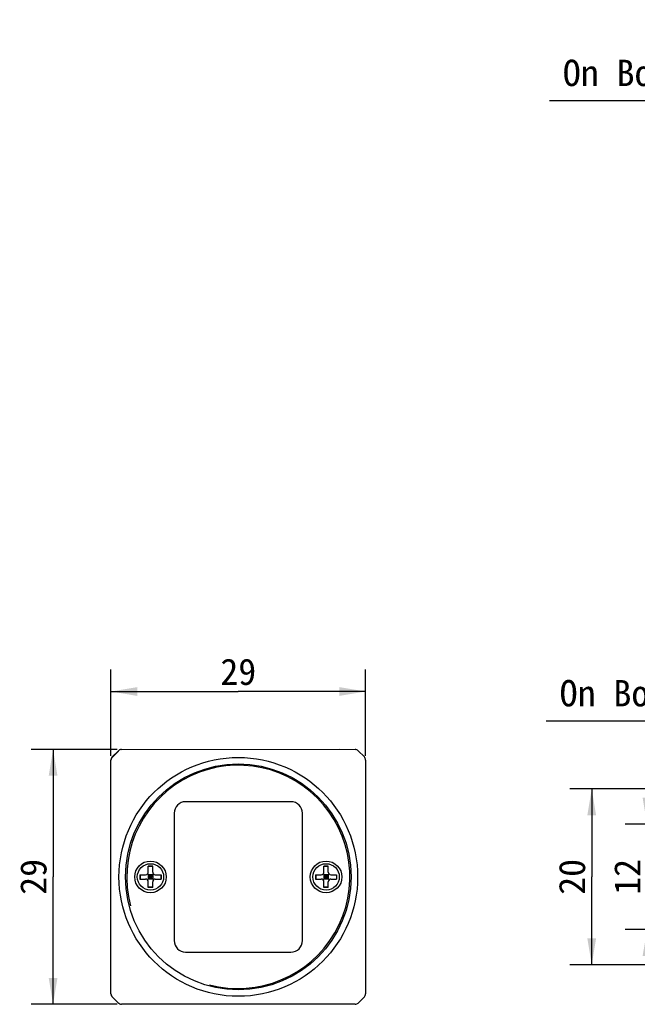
# Model space of a CAD drawing. Header units: millimetres. Extents: x 44 to 250, y 96 to 232.
# Tile 1 of 7: x 44 to 115, y 120 to 232. Entities that reach past the tile are written whole.
import ezdxf
from ezdxf.enums import TextEntityAlignment as Align

# ---------------------------------------------------------------- set-up
doc = ezdxf.new("R2010")
doc.units = ezdxf.units.MM
doc.header["$LTSCALE"] = 16.335
doc.header["$PDMODE"] = 3
doc.header["$PDSIZE"] = 8
doc.layers.get('0').update_dxf_attribs({"linetype": 'CONTINUOUS'})
doc.layers.get('Defpoints').update_dxf_attribs({"linetype": 'CONTINUOUS'})
doc.layers.add('00_COMPONENTS', color=7, linetype='CONTINUOUS')
doc.layers.add('51__DRAFT_DIMS', color=7, linetype='CONTINUOUS')
doc.styles.get("Standard").update_dxf_attribs({"font": 'simfang.ttf'})
doc.dimstyles.new('DIMSTYLE_2', dxfattribs={"dimtxt": 3, "dimasz": 3, "dimexe": 2.5, "dimexo": 0.5, "dimgap": 0.75, "dimtad": 1, "dimdsep": 46, "dimtxsty": 'STANDARD', "dimblk": '_FILLED', "dimblk1": '_FILLED', "dimblk2": '_FILLED', "dimcen": 0.09, "dimclrt": 3, "dimazin": 2, "dimtp": 0.2, "dimtm": 0.2, "dimtfac": 1, "dimtofl": 0, "dimtmove": 0, "dimatfit": 3, "dimldrblk": '_FILLED', "dimfxl": 1, "dimtolj": 1, "dimarcsym": 0})
doc.dimstyles.new('DIMSTYLE_4', dxfattribs={"dimtxt": 3, "dimasz": 3, "dimexe": 2.5, "dimexo": 0.5, "dimtad": 1, "dimdsep": 46, "dimtxsty": 'STANDARD', "dimblk": '_FILLED', "dimblk1": '_FILLED', "dimblk2": '_FILLED', "dimcen": 0.09, "dimclrt": 3, "dimazin": 2, "dimtp": 0.1, "dimtm": 0.1, "dimtfac": 1, "dimtofl": 0, "dimtmove": 0, "dimatfit": 1, "dimldrblk": '_FILLED', "dimfxl": 1, "dimtolj": 1, "dimarcsym": 0})

# ---------------------------------------------------------------- blocks, each defined once
blk = doc.blocks.new('_FILLED')
at = {"color": 0, "linetype": 'ByBlock'}
blk.add_solid([(0, 0), (-1, 0.167), (-1, -0.167)], dxfattribs=at)
blk = doc.blocks.new('*D2')
at = {"layer": '51__DRAFT_DIMS', "color": 4}
for p, q in [((142.23, 144.24), (106.97, 144.24)), ((109.47, 144.24), (109.47, 134.24)), ((109.47, 124.24), (109.47, 134.24)), ((142.23, 124.24), (106.97, 124.24))]:
    blk.add_line(p, q, dxfattribs=at)
at = {"layer": '51__DRAFT_DIMS', "color": 4, "xscale": 3, "yscale": 3, "zscale": 3}
for p, rotation in [((109.47, 144.24), 90), ((109.47, 124.24), 270)]:
    blk.add_blockref('_FILLED', p, dxfattribs=dict(at, rotation=rotation))
at = {"layer": '51__DRAFT_DIMS', "color": 3}
blk.add_text('20', height=3, rotation=90, dxfattribs=at).set_placement((108.72, 134.24), align=Align.CENTER)
blk = doc.blocks.new('*D3')
at = {"layer": '51__DRAFT_DIMS', "color": 4}
for p, q in [((115.77, 140.24), (115.77, 145.24)), ((115.77, 145.24), (115.77, 134.24)), ((143.73, 140.24), (113.27, 140.24)), ((115.77, 123.24), (115.77, 134.24)), ((143.73, 128.24), (113.27, 128.24)), ((115.77, 128.24), (115.77, 123.24))]:
    blk.add_line(p, q, dxfattribs=at)
at = {"layer": '51__DRAFT_DIMS', "color": 4, "xscale": 3, "yscale": 3, "zscale": 3}
for p, rotation in [((115.77, 140.24), 270), ((115.77, 128.24), 90)]:
    blk.add_blockref('_FILLED', p, dxfattribs=dict(at, rotation=rotation))
at = {"layer": '51__DRAFT_DIMS', "color": 3}
blk.add_text('12', height=3, rotation=90, dxfattribs=at).set_placement((115.02, 134.24), align=Align.CENTER)
blk = doc.blocks.new('*D8')
at = {"layer": '51__DRAFT_DIMS', "color": 0, "lineweight": -2}
for p in [(104.3, 152.01), (141.56, 145.17)]:
    blk.add_line(p, (132.97, 152.01), dxfattribs=at)
at = {"layer": 'Defpoints', "color": 0}
for p in [(141.56, 145.17), (143.9, 143.3)]:
    blk.add_point(p, dxfattribs=at)
at = {"layer": '51__DRAFT_DIMS', "color": 0, "linetype": 'ByBlock', "lineweight": -2, "xscale": 3, "yscale": 3, "zscale": 3, "rotation": 321.4417913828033}
blk.add_blockref('_FILLED', (143.9, 143.3), dxfattribs=at)
at = {"layer": '51__DRAFT_DIMS', "color": 3, "insert": (132.35, 161.14), "char_height": 3, "attachment_point": 3, "line_spacing_factor": 0.9}
blk.add_mtext('\\A1;2-M{\\A1;3\\fgdt|b0|i0|c134|p49;x\\fFangSong|b0|i0|c134|p49;3\\POn Both Sides}', dxfattribs=at)
blk = doc.blocks.new('*D11')
at = {"layer": '51__DRAFT_DIMS', "color": 4}
for p, q in [((55.43, 148.74), (45.63, 148.74)), ((48.13, 148.74), (48.13, 134.24)), ((48.13, 119.74), (48.13, 134.24)), ((55.43, 119.74), (45.63, 119.74))]:
    blk.add_line(p, q, dxfattribs=at)
at = {"layer": '51__DRAFT_DIMS', "color": 4, "xscale": 3, "yscale": 3, "zscale": 3}
for p, rotation in [((48.13, 148.74), 90), ((48.13, 119.74), 270)]:
    blk.add_blockref('_FILLED', p, dxfattribs=dict(at, rotation=rotation))
at = {"layer": '51__DRAFT_DIMS', "color": 3}
blk.add_text('29', height=3, rotation=90, dxfattribs=at).set_placement((47.38, 134.24), align=Align.CENTER)
blk = doc.blocks.new('*D12')
at = {"layer": '51__DRAFT_DIMS', "color": 4}
for p, q in [((54.72, 148.03), (54.72, 157.83)), ((83.72, 148.03), (83.72, 157.83)), ((54.72, 155.33), (69.22, 155.33)), ((83.72, 155.33), (69.22, 155.33))]:
    blk.add_line(p, q, dxfattribs=at)
at = {"layer": '51__DRAFT_DIMS', "color": 4, "xscale": 3, "yscale": 3, "zscale": 3, "rotation": 180}
blk.add_blockref('_FILLED', (54.72, 155.33), dxfattribs=at)
at = {"layer": '51__DRAFT_DIMS', "color": 4, "xscale": 3, "yscale": 3, "zscale": 3}
blk.add_blockref('_FILLED', (83.72, 155.33), dxfattribs=at)
at = {"layer": '51__DRAFT_DIMS', "color": 3}
blk.add_text('29', height=3, dxfattribs=at).set_placement((69.22, 156.08), align=Align.CENTER)
blk = doc.blocks.new('*D19')
at = {"layer": '51__DRAFT_DIMS', "color": 0, "lineweight": -2}
for p in [(104.67, 222.59), (141.92, 215.75)]:
    blk.add_line(p, (133.34, 222.59), dxfattribs=at)
at = {"layer": 'Defpoints', "color": 0}
for p in [(141.92, 215.75), (144.27, 213.88)]:
    blk.add_point(p, dxfattribs=at)
at = {"layer": '51__DRAFT_DIMS', "color": 0, "linetype": 'ByBlock', "lineweight": -2, "xscale": 3, "yscale": 3, "zscale": 3, "rotation": 321.4417913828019}
blk.add_blockref('_FILLED', (144.27, 213.88), dxfattribs=at)
at = {"layer": '51__DRAFT_DIMS', "color": 3, "insert": (132.71, 231.72), "char_height": 3, "attachment_point": 3, "line_spacing_factor": 0.9}
blk.add_mtext('\\A1;3-M2{\\A1;\\Fgdt|c0;x\\fFangSong|b0|i0|c134|p0;3\\POn Both Sides}', dxfattribs=at)

msp = doc.modelspace()

# ---------------------------------------------------------------- linework, layer by layer
at = {"layer": '00_COMPONENTS', "color": 7}
for p, q in [((54.868, 147.885), (55.575, 148.592)), ((55.59, 148.557), (54.903, 147.87)), ((55.929, 148.738), (80.737, 148.754)), ((80.737, 148.754), (82.515, 148.738)), ((83.575, 147.885), (82.868, 148.592)), ((54.722, 128.688), (54.722, 147.531)), ((83.722, 147.531), (83.722, 120.946)), ((75.222, 142.788), (63.222, 142.788)), ((61.922, 141.488), (61.922, 126.988)), ((76.522, 126.988), (76.522, 141.488)), ((58.022, 134.488), (58.022, 133.988)), ((58.022, 134.488), (58.672, 134.488)), ((58.043, 134.488), (58.043, 133.988)), ((58.884, 133.901), (59.56, 134.576)), ((59.56, 133.901), (58.884, 134.576)), ((58.972, 134.788), (58.972, 135.438)), ((59.472, 135.438), (58.972, 135.438)), ((59.472, 135.417), (58.972, 135.417)), ((58.972, 134.488), (58.972, 133.988)), ((59.472, 134.488), (58.972, 134.488)), ((59.222, 134.488), (59.222, 133.988)), ((59.472, 134.788), (59.472, 135.438)), ((59.472, 134.488), (59.472, 133.988)), ((59.772, 134.488), (60.422, 134.488)), ((60.401, 134.488), (60.401, 133.988)), ((60.422, 134.488), (60.422, 133.988)), ((78.022, 134.488), (78.672, 134.488)), ((78.022, 134.488), (78.022, 133.988)), ((78.043, 134.488), (78.043, 133.988)), ((78.884, 133.901), (79.56, 134.576)), ((79.56, 133.901), (78.884, 134.576)), ((79.472, 135.438), (78.972, 135.438)), ((78.972, 134.788), (78.972, 135.438)), ((79.472, 135.417), (78.972, 135.417)), ((79.472, 134.488), (78.972, 134.488)), ((78.972, 134.488), (78.972, 133.988)), ((79.222, 134.488), (79.222, 133.988)), ((79.472, 134.788), (79.472, 135.438)), ((79.472, 134.488), (79.472, 133.988)), ((79.772, 134.488), (80.422, 134.488)), ((80.401, 134.488), (80.401, 133.988)), ((80.422, 134.488), (80.422, 133.988)), ((58.022, 133.988), (58.672, 133.988)), ((59.472, 134.238), (58.972, 134.238)), ((59.472, 133.988), (58.972, 133.988)), ((58.972, 133.038), (58.972, 133.688)), ((59.472, 133.038), (59.472, 133.688)), ((59.772, 133.988), (60.422, 133.988)), ((78.022, 133.988), (78.672, 133.988)), ((79.472, 134.238), (78.972, 134.238)), ((79.472, 133.988), (78.972, 133.988)), ((78.972, 133.038), (78.972, 133.688)), ((79.472, 133.038), (79.472, 133.688)), ((79.772, 133.988), (80.422, 133.988)), ((59.472, 133.06), (58.972, 133.06)), ((59.472, 133.038), (58.972, 133.038)), ((79.472, 133.06), (78.972, 133.06)), ((79.472, 133.038), (78.972, 133.038)), ((54.722, 120.946), (54.722, 128.688)), ((63.222, 125.688), (75.222, 125.688)), ((55.575, 119.885), (54.868, 120.592)), ((82.868, 119.885), (83.575, 120.592)), ((82.515, 119.738), (55.929, 119.738))]:
    msp.add_line(p, q, dxfattribs=at)
for centre, radius in [((69.222, 134.238), 13.588), ((69.222, 134.238), 12.85), ((59.222, 134.238), 1.8), ((59.222, 134.238), 1.5), ((79.222, 134.238), 1.8), ((79.222, 134.238), 1.5)]:
    msp.add_circle(centre, radius, dxfattribs=at)
for centre, radius, start, end in [((55.929, 148.238), 0.5, 90, 135), ((55.93, 148.237), 0.502, 124.96359, 134.97531), ((55.929, 148.238), 0.5, 118.98247, 124.9735), ((55.928, 148.239), 0.499, 114.71078, 118.97197), ((55.929, 148.236), 0.503, 90.04029, 104.96691), ((82.515, 148.239), 0.5, 45, 90.00541), ((82.516, 148.239), 0.499, 45.00786, 50.02236), ((55.222, 147.531), 0.5, 135, 180), ((55.224, 147.531), 0.503, 165.03311, 179.95971), ((55.221, 147.532), 0.499, 149.98285, 154.98519), ((55.222, 147.531), 0.501, 145.03415, 149.97383), ((55.223, 147.53), 0.502, 135.02471, 145.04318), ((83.222, 147.531), 0.5, 0, 45), ((63.222, 141.488), 1.3, 90, 180), ((75.222, 141.488), 1.3, 0, 90), ((58.672, 134.788), 0.3, 270, 360), ((59.772, 134.788), 0.3, 180, 270), ((78.672, 134.788), 0.3, 270, 360), ((79.772, 134.788), 0.3, 180, 270), ((58.672, 133.688), 0.3, 0, 90), ((59.772, 133.688), 0.3, 90, 180), ((78.672, 133.688), 0.3, 0, 90), ((79.772, 133.688), 0.3, 90, 180), ((63.222, 126.988), 1.3, 180, 270), ((75.222, 126.988), 1.3, 270, 360), ((55.224, 120.946), 0.503, 180.04029, 194.96689), ((55.222, 120.946), 0.5, 180, 225), ((55.221, 120.945), 0.499, 204.71634, 208.97821), ((55.222, 120.946), 0.5, 208.9887, 214.9735), ((55.223, 120.946), 0.502, 214.96359, 224.97531), ((55.93, 120.24), 0.502, 225.02471, 235.04316), ((55.929, 120.238), 0.5, 225, 270), ((82.515, 120.238), 0.5, 269.99463, 315.00322), ((83.222, 120.946), 0.5, 315, 360), ((55.929, 120.239), 0.501, 235.03413, 239.9738), ((55.928, 120.237), 0.499, 239.98282, 244.98515), ((55.929, 120.241), 0.503, 255.03307, 269.95971)]:
    msp.add_arc(centre, radius, start, end, dxfattribs=at)
at = {"layer": '00_COMPONENTS', "color": 4}
msp.add_arc((69.222, 134.238), 12.7, 255, 195, dxfattribs=at)

# ---------------------------------------------------------------- dimensions: what is measured, and where the dimension line sits
at = {"layer": '51__DRAFT_DIMS', "color": 4}
for p1, p2, text, picture, middle in [((141.921, 215.753), (144.267, 213.883), '3-M2{\\A1;\\Fgdt|c0;x\\fFangSong|b0|i0|c134|p0;3\\POn Both Sides}', '*D19', (118.69, 222.595)), ((141.558, 145.173), (143.904, 143.303), '2-M{\\A1;<>\\fgdt|b0|i0|c134|p49;x\\fFangSong|b0|i0|c134|p49;3\\POn Both Sides}', '*D8', (118.327, 152.015))]:
    dim = msp.add_diameter_dim_2p(p1=p1, p2=p2, text=text, dimstyle='DIMSTYLE_4', override={"dimtih": 1, "dimtoh": 1, "dimpost": '<>', "dimtxsty": 'STANDARD'}, dxfattribs=at)
    dim.commit()
    dim.dimension.update_dxf_attribs({"geometry": picture, "text_midpoint": middle, "dimtype": 163})
dim = msp.add_linear_dim(base=(83.722, 155.333), p1=(54.722, 147.531), p2=(83.722, 147.531), dimstyle='DIMSTYLE_2', dxfattribs=at)
dim.commit()
dim.dimension.update_dxf_attribs({"geometry": '*D12', "text_midpoint": (69.184, 155.333), "dimtype": 160})
for base, p1, p2, angle, picture, middle in [((48.129, 148.738), (55.929, 119.738), (55.929, 148.738), 90, '*D11', (48.129, 134.2)), ((115.77, 140.238), (144.231, 128.238), (144.231, 140.238), 90, '*D3', (115.77, 134.323)), ((109.474, 124.238), (142.731, 144.238), (142.731, 124.238), 270, '*D2', (109.474, 134.212))]:
    dim = msp.add_linear_dim(base=base, p1=p1, p2=p2, angle=angle, dimstyle='DIMSTYLE_2', dxfattribs=at)
    dim.commit()
    dim.dimension.update_dxf_attribs({"geometry": picture, "text_midpoint": middle, "dimtype": 160})

doc.saveas('drawing.dxf')
